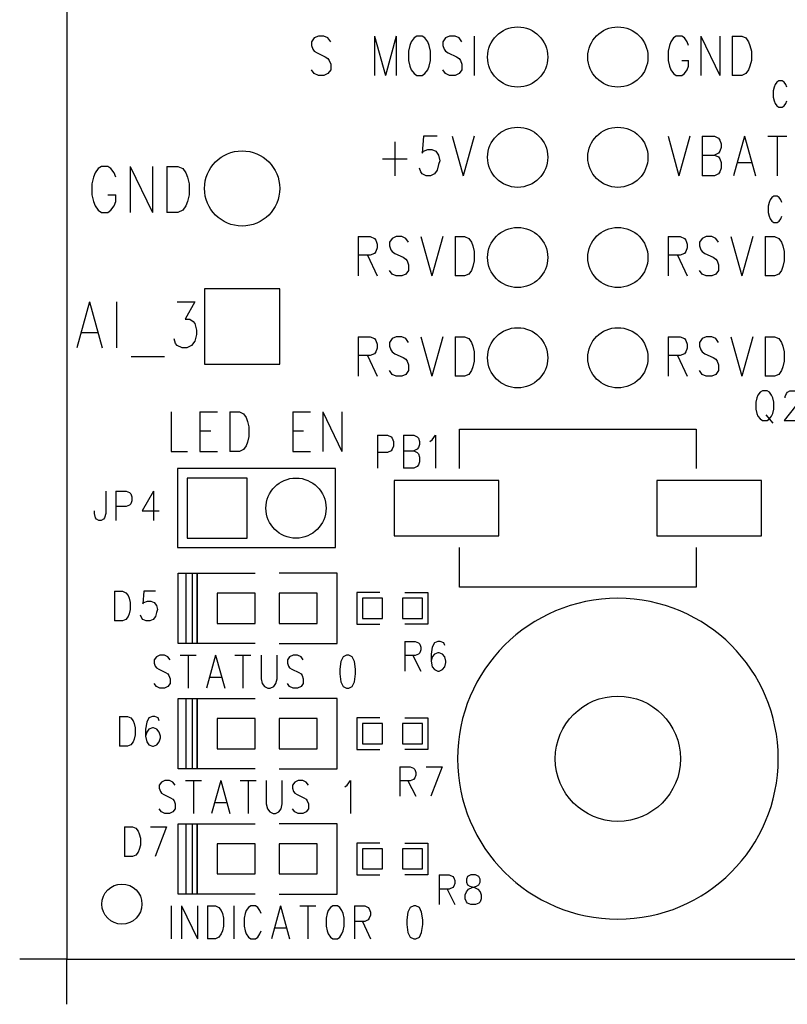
# Model space of a CAD drawing. Extents: x 2 to 38, y 4.3 to 27.6.
# Tile 10 of 25: x 21 to 24.2, y 11.1 to 15.2. Entities that reach past the tile are written whole.
import ezdxf

# ---------------------------------------------------------------- set-up
doc = ezdxf.new("R2010")
doc.units = 0
doc.layers.get('0').update_dxf_attribs({"linetype": 'CONTINUOUS'})
doc.layers.add('assy_t', color=3, linetype='CONTINUOUS')

# ---------------------------------------------------------------- blocks, each defined once
blk = doc.blocks.new('D18')
blk.add_lwpolyline([(-0.04232, -0.04232), (0.04232, -0.04232), (0.04232, 0.04232), (-0.04232, 0.04232)], close=True)
blk = doc.blocks.new('D19')
blk.add_circle((0, 0), 0.0847)
blk = doc.blocks.new('D29')
blk.add_lwpolyline([(-0.08041, -0.06348), (0.08041, -0.06348), (0.08041, 0.06348), (-0.08041, 0.06348)], close=True)
blk = doc.blocks.new('D384')
blk.add_circle((0, 0), 0.127)
blk = doc.blocks.new('D35')
blk.add_lwpolyline([(-0.12697, -0.12697), (0.12697, -0.12697), (0.12697, 0.12697), (-0.12697, 0.12697)], close=True)
blk = doc.blocks.new('D43')
blk.add_circle((0, 0), 0.1587)
blk = doc.blocks.new('D45')
blk.add_lwpolyline([(-0.15871, -0.15871), (0.15871, -0.15871), (0.15871, 0.15871), (-0.15871, 0.15871)], close=True)
blk = doc.blocks.new('D48')
blk.add_lwpolyline([(-0.22078, -0.11664), (0.22078, -0.11664), (0.22078, 0.11664), (-0.22078, 0.11664)], close=True)
blk = doc.blocks.new('D49')
blk.add_circle((0, 0), 0.2645)

msp = doc.modelspace()

# ---------------------------------------------------------------- linework, layer by layer
at = {"layer": 'assy_t', "color": 3}
for points in [[(21.204226, 11.244546), (31.361766, 11.244546), (31.361766, 20.978846), (21.204226, 20.978846), (21.204226, 11.244546)], [(22.318866, 15.118426), (22.307326, 15.134286), (22.290006, 15.142226), (22.266926, 15.142226), (22.249606, 15.134286), (22.238066, 15.118426), (22.238066, 15.102546), (22.243846, 15.086686), (22.249606, 15.078746), (22.261146, 15.070806), (22.295786, 15.054926), (22.307326, 15.047006), (22.313106, 15.039066), (22.318866, 15.023186), (22.318866, 14.999386), (22.307326, 14.983506), (22.290006, 14.975586), (22.266926, 14.975586), (22.249606, 14.983506), (22.238066, 14.999386)], [(22.503546, 15.142226), (22.503546, 14.975586)], [(22.503546, 15.142226), (22.549726, 14.975586)], [(22.595886, 15.142226), (22.549726, 14.975586)], [(22.595886, 15.142226), (22.595886, 14.975586)], [(22.682466, 15.142226), (22.670926, 15.134286), (22.659366, 15.118426), (22.653606, 15.102546), (22.647826, 15.078746), (22.647826, 15.039066), (22.653606, 15.015266), (22.659366, 14.999386), (22.670926, 14.983506), (22.682466, 14.975586), (22.705546, 14.975586), (22.717086, 14.983506), (22.728626, 14.999386), (22.734406, 15.015266), (22.740166, 15.039066), (22.740166, 15.078746), (22.734406, 15.102546), (22.728626, 15.118426), (22.717086, 15.134286), (22.705546, 15.142226), (22.682466, 15.142226)], [(22.872906, 15.118426), (22.861366, 15.134286), (22.844066, 15.142226), (22.820966, 15.142226), (22.803666, 15.134286), (22.792126, 15.118426), (22.792126, 15.102546), (22.797886, 15.086686), (22.803666, 15.078746), (22.815206, 15.070806), (22.849826, 15.054926), (22.861366, 15.047006), (22.867146, 15.039066), (22.872906, 15.023186), (22.872906, 14.999386), (22.861366, 14.983506), (22.844066, 14.975586), (22.820966, 14.975586), (22.803666, 14.983506), (22.792126, 14.999386)], [(22.924866, 15.142226), (22.924866, 14.975586)], [(23.830186, 15.102546), (23.824406, 15.118426), (23.812866, 15.134286), (23.801326, 15.142226), (23.778246, 15.142226), (23.766706, 15.134286), (23.755166, 15.118426), (23.749386, 15.102546), (23.743606, 15.078746), (23.743606, 15.039066), (23.749386, 15.015266), (23.755166, 14.999386), (23.766706, 14.983506), (23.778246, 14.975586), (23.801326, 14.975586), (23.812866, 14.983506), (23.824406, 14.999386), (23.830186, 15.015266), (23.830186, 15.039066)], [(23.882126, 15.142226), (23.882126, 14.975586)], [(23.882126, 15.142226), (23.962926, 14.975586)], [(23.962926, 15.142226), (23.962926, 14.975586)], [(24.014866, 15.142226), (24.014866, 14.975586)], [(24.014866, 15.142226), (24.055266, 15.142226), (24.072586, 15.134286), (24.084126, 15.118426), (24.089886, 15.102546), (24.095666, 15.078746), (24.095666, 15.039066), (24.089886, 15.015266), (24.084126, 14.999386), (24.072586, 14.983506), (24.055266, 14.975586), (24.014866, 14.975586)], [(23.801326, 15.039066), (23.830186, 15.039066)], [(24.245726, 14.926646), (24.241866, 14.937226), (24.234186, 14.947806), (24.226486, 14.953086), (24.211086, 14.953086), (24.203406, 14.947806), (24.195706, 14.937226), (24.191846, 14.926646), (24.188006, 14.910766), (24.188006, 14.884326), (24.191846, 14.868446), (24.195706, 14.857866), (24.203406, 14.847286), (24.211086, 14.842006), (24.226486, 14.842006), (24.234186, 14.847286), (24.241866, 14.857866), (24.245726, 14.868446)], [(22.769026, 14.719006), (22.711326, 14.719006), (22.705546, 14.647566), (22.711326, 14.655506), (22.728626, 14.663446), (22.745946, 14.663446), (22.763266, 14.655506), (22.774806, 14.639646), (22.780566, 14.615826), (22.774806, 14.599966), (22.769026, 14.576146), (22.757486, 14.560286), (22.740166, 14.552346), (22.722866, 14.552346), (22.705546, 14.560286), (22.699766, 14.568226), (22.694006, 14.584086)], [(22.832506, 14.719006), (22.878686, 14.552346)], [(22.924866, 14.719006), (22.878686, 14.552346)], [(23.743606, 14.719006), (23.789786, 14.552346)], [(23.835966, 14.719006), (23.789786, 14.552346)], [(23.887906, 14.719006), (23.887906, 14.552346)], [(23.887906, 14.719006), (23.939846, 14.719006), (23.957146, 14.711066), (23.962926, 14.703126), (23.968706, 14.687246), (23.968706, 14.671386), (23.962926, 14.655506), (23.957146, 14.647566), (23.939846, 14.639646)], [(24.066806, 14.719006), (24.020646, 14.552346)], [(24.066806, 14.719006), (24.112986, 14.552346)], [(24.164926, 14.719006), (24.245726, 14.719006)], [(24.205326, 14.719006), (24.205326, 14.552346)], [(22.590126, 14.695186), (22.590126, 14.552346)], [(23.887906, 14.639646), (23.939846, 14.639646), (23.957146, 14.631706), (23.962926, 14.623766), (23.968706, 14.607906), (23.968706, 14.584086), (23.962926, 14.568226), (23.957146, 14.560286), (23.939846, 14.552346), (23.887906, 14.552346)], [(21.411046, 14.545726), (21.404306, 14.564246), (21.390846, 14.582766), (21.377366, 14.592026), (21.350446, 14.592026), (21.336966, 14.582766), (21.323506, 14.564246), (21.316766, 14.545726)], [(21.471646, 14.592026), (21.471646, 14.397606)], [(21.471646, 14.592026), (21.565906, 14.397606)], [(21.565906, 14.592026), (21.565906, 14.397606)], [(21.626506, 14.592026), (21.626506, 14.397606)], [(21.626506, 14.592026), (21.673626, 14.592026), (21.693826, 14.582766), (21.707306, 14.564246), (21.714026, 14.545726)], [(22.538186, 14.623766), (22.642066, 14.623766)], [(24.037946, 14.607906), (24.095666, 14.607906)], [(21.316766, 14.545726), (21.310046, 14.517966), (21.310046, 14.471666), (21.316766, 14.443906), (21.323506, 14.425386), (21.336966, 14.406866), (21.350446, 14.397606), (21.377366, 14.397606), (21.390846, 14.406866), (21.404306, 14.425386), (21.411046, 14.443906), (21.411046, 14.471666)], [(21.714026, 14.545726), (21.720766, 14.517966), (21.720766, 14.471666), (21.714026, 14.443906), (21.707306, 14.425386), (21.693826, 14.406866), (21.673626, 14.397606), (21.626506, 14.397606)], [(21.377366, 14.471666), (21.411046, 14.471666)], [(24.224566, 14.439926), (24.220706, 14.450506), (24.213026, 14.461086), (24.205326, 14.466386), (24.189926, 14.466386), (24.182246, 14.461086), (24.174546, 14.450506), (24.170686, 14.439926), (24.166846, 14.424066), (24.166846, 14.397606), (24.170686, 14.381726), (24.174546, 14.371146), (24.182246, 14.360566), (24.189926, 14.355286), (24.205326, 14.355286), (24.213026, 14.360566), (24.220706, 14.371146), (24.224566, 14.381726)], [(22.434286, 14.295766), (22.434286, 14.129126)], [(22.434286, 14.295766), (22.486246, 14.295766)], [(22.486246, 14.295766), (22.503546, 14.287826), (22.509326, 14.279886), (22.515086, 14.264026), (22.515086, 14.248146), (22.509326, 14.232286), (22.503546, 14.224346), (22.486246, 14.216406)], [(22.647826, 14.271966), (22.636286, 14.287826), (22.618986, 14.295766), (22.595886, 14.295766), (22.578586, 14.287826), (22.567026, 14.271966), (22.567026, 14.256086), (22.572806, 14.240226), (22.578586, 14.232286), (22.590126, 14.224346), (22.624746, 14.208466), (22.636286, 14.200546), (22.642066, 14.192606), (22.647826, 14.176726), (22.647826, 14.152926), (22.636286, 14.137046), (22.618986, 14.129126), (22.595886, 14.129126), (22.578586, 14.137046), (22.567026, 14.152926)], [(22.699766, 14.295766), (22.745946, 14.129126)], [(22.792126, 14.295766), (22.745946, 14.129126)], [(22.844066, 14.295766), (22.844066, 14.129126)], [(22.844066, 14.295766), (22.884466, 14.295766), (22.901766, 14.287826), (22.913306, 14.271966), (22.919086, 14.256086), (22.924866, 14.232286), (22.924866, 14.192606), (22.919086, 14.168806), (22.913306, 14.152926), (22.901766, 14.137046), (22.884466, 14.129126), (22.844066, 14.129126)], [(23.743606, 14.295766), (23.743606, 14.129126)], [(23.743606, 14.295766), (23.795566, 14.295766), (23.812866, 14.287826), (23.818646, 14.279886), (23.824406, 14.264026), (23.824406, 14.248146), (23.818646, 14.232286), (23.812866, 14.224346), (23.795566, 14.216406), (23.743606, 14.216406)], [(23.957146, 14.271966), (23.945606, 14.287826), (23.928306, 14.295766), (23.905206, 14.295766), (23.887906, 14.287826), (23.876366, 14.271966), (23.876366, 14.256086), (23.882126, 14.240226), (23.887906, 14.232286), (23.899446, 14.224346), (23.934066, 14.208466), (23.945606, 14.200546), (23.951386, 14.192606), (23.957146, 14.176726), (23.957146, 14.152926), (23.945606, 14.137046), (23.928306, 14.129126), (23.905206, 14.129126), (23.887906, 14.137046), (23.876366, 14.152926)], [(24.009106, 14.295766), (24.055266, 14.129126)], [(24.101446, 14.295766), (24.055266, 14.129126)], [(24.153386, 14.295766), (24.153386, 14.129126)], [(24.153386, 14.295766), (24.193786, 14.295766), (24.211086, 14.287826), (24.222626, 14.271966), (24.228406, 14.256086), (24.234186, 14.232286), (24.234186, 14.192606), (24.228406, 14.168806), (24.222626, 14.152926), (24.211086, 14.137046), (24.193786, 14.129126), (24.153386, 14.129126)], [(22.486246, 14.216406), (22.434286, 14.216406)], [(22.474686, 14.216406), (22.515086, 14.129126)], [(23.784006, 14.216406), (23.824406, 14.129126)], [(21.300426, 14.020666), (21.246546, 13.826246)], [(21.300426, 14.020666), (21.354286, 13.826246)], [(21.414886, 14.020666), (21.414886, 13.826246)], [(21.670746, 14.020666), (21.744806, 14.020666), (21.704406, 13.946606), (21.724606, 13.946606), (21.738086, 13.937346), (21.744806, 13.928086), (21.751546, 13.900306), (21.751546, 13.881786), (21.744806, 13.854026), (21.731346, 13.835506), (21.711146, 13.826246), (21.690946, 13.826246), (21.670746, 13.835506), (21.664006, 13.844766), (21.657286, 13.863286)], [(21.266746, 13.891046), (21.334086, 13.891046)], [(22.434286, 13.872526), (22.434286, 13.705886)], [(22.434286, 13.872526), (22.486246, 13.872526)], [(22.486246, 13.872526), (22.503546, 13.864606), (22.509326, 13.856666), (22.515086, 13.840786), (22.515086, 13.824926), (22.509326, 13.809046), (22.503546, 13.801106), (22.486246, 13.793186)], [(22.647826, 13.848726), (22.636286, 13.864606), (22.618986, 13.872526), (22.595886, 13.872526), (22.578586, 13.864606), (22.567026, 13.848726), (22.567026, 13.832866), (22.572806, 13.816986), (22.578586, 13.809046), (22.590126, 13.801106), (22.624746, 13.785246), (22.636286, 13.777306), (22.642066, 13.769366), (22.647826, 13.753506), (22.647826, 13.729686), (22.636286, 13.713826), (22.618986, 13.705886), (22.595886, 13.705886), (22.578586, 13.713826), (22.567026, 13.729686)], [(22.699766, 13.872526), (22.745946, 13.705886)], [(22.792126, 13.872526), (22.745946, 13.705886)], [(22.844066, 13.872526), (22.844066, 13.705886)], [(22.844066, 13.872526), (22.884466, 13.872526), (22.901766, 13.864606), (22.913306, 13.848726), (22.919086, 13.832866), (22.924866, 13.809046), (22.924866, 13.769366), (22.919086, 13.745566), (22.913306, 13.729686), (22.901766, 13.713826), (22.884466, 13.705886), (22.844066, 13.705886)], [(23.743606, 13.872526), (23.743606, 13.705886)], [(23.743606, 13.872526), (23.795566, 13.872526), (23.812866, 13.864606), (23.818646, 13.856666), (23.824406, 13.840786), (23.824406, 13.824926), (23.818646, 13.809046), (23.812866, 13.801106), (23.795566, 13.793186), (23.743606, 13.793186)], [(23.957146, 13.848726), (23.945606, 13.864606), (23.928306, 13.872526), (23.905206, 13.872526), (23.887906, 13.864606), (23.876366, 13.848726), (23.876366, 13.832866), (23.882126, 13.816986), (23.887906, 13.809046), (23.899446, 13.801106), (23.934066, 13.785246), (23.945606, 13.777306), (23.951386, 13.769366), (23.957146, 13.753506), (23.957146, 13.729686), (23.945606, 13.713826), (23.928306, 13.705886), (23.905206, 13.705886), (23.887906, 13.713826), (23.876366, 13.729686)], [(24.009106, 13.872526), (24.055266, 13.705886)], [(24.101446, 13.872526), (24.055266, 13.705886)], [(24.153386, 13.872526), (24.153386, 13.705886)], [(24.153386, 13.872526), (24.193786, 13.872526), (24.211086, 13.864606), (24.222626, 13.848726), (24.228406, 13.832866), (24.234186, 13.809046), (24.234186, 13.769366), (24.228406, 13.745566), (24.222626, 13.729686), (24.211086, 13.713826), (24.193786, 13.705886), (24.153386, 13.705886)], [(21.475486, 13.789206), (21.616886, 13.789206)], [(22.486246, 13.793186), (22.434286, 13.793186)], [(22.474686, 13.793186), (22.515086, 13.705886)], [(23.784006, 13.793186), (23.824406, 13.705886)], [(24.142806, 13.644386), (24.133186, 13.638426), (24.123566, 13.626526), (24.118746, 13.614626), (24.113946, 13.596766), (24.113946, 13.567006), (24.118746, 13.549166), (24.123566, 13.537266), (24.133186, 13.525346), (24.142806, 13.519406), (24.162046, 13.519406), (24.171646, 13.525346), (24.181266, 13.537266), (24.186086, 13.549166), (24.190886, 13.567006), (24.190886, 13.596766), (24.186086, 13.614626), (24.181266, 13.626526), (24.171646, 13.638426), (24.162046, 13.644386), (24.142806, 13.644386)], [(24.238986, 13.614626), (24.238986, 13.620586), (24.243806, 13.632486), (24.248606, 13.638426), (24.258226, 13.644386), (24.277466, 13.644386), (24.287086, 13.638426), (24.291886, 13.632486), (24.296706, 13.620586), (24.296706, 13.608686), (24.291886, 13.596766), (24.282266, 13.578926), (24.234186, 13.519406), (24.301506, 13.519406)], [(21.644786, 13.555106), (21.644786, 13.388466), (21.714026, 13.388466)], [(21.765966, 13.555106), (21.765966, 13.388466)], [(21.765966, 13.555106), (21.841006, 13.555106)], [(21.892946, 13.555106), (21.892946, 13.388466)], [(21.892946, 13.555106), (21.933346, 13.555106), (21.950666, 13.547186), (21.962206, 13.531306), (21.967966, 13.515426), (21.973746, 13.491626), (21.973746, 13.451946), (21.967966, 13.428146), (21.962206, 13.412266), (21.950666, 13.396406), (21.933346, 13.388466), (21.892946, 13.388466)], [(22.158426, 13.555106), (22.158426, 13.388466)], [(22.158426, 13.555106), (22.233446, 13.555106)], [(22.285386, 13.555106), (22.285386, 13.388466)], [(22.285386, 13.555106), (22.366186, 13.388466)], [(22.366186, 13.555106), (22.366186, 13.388466)], [(24.157226, 13.543206), (24.186086, 13.507506)], [(21.765966, 13.475746), (21.812146, 13.475746)], [(22.158426, 13.475746), (22.204586, 13.475746)], [(22.862826, 13.315706), (22.862826, 13.482326), (23.862586, 13.482326), (23.862586, 13.315706)], [(22.516246, 13.457246), (22.516246, 13.318366)], [(22.516246, 13.457246), (22.559526, 13.457246), (22.573966, 13.450626), (22.578766, 13.444006), (22.583586, 13.430786), (22.583586, 13.410946), (22.578766, 13.397726), (22.573966, 13.391106), (22.559526, 13.384506), (22.516246, 13.384506)], [(22.626866, 13.457246), (22.626866, 13.318366)], [(22.626866, 13.457246), (22.670146, 13.457246), (22.684586, 13.450626), (22.689386, 13.444006), (22.694206, 13.430786), (22.694206, 13.417566), (22.689386, 13.404326), (22.684586, 13.397726), (22.670146, 13.391106)], [(22.737486, 13.430786), (22.747106, 13.437406), (22.761526, 13.457246), (22.761526, 13.318366)], [(21.765966, 13.388466), (21.841006, 13.388466)], [(22.158426, 13.388466), (22.233446, 13.388466)], [(22.626866, 13.391106), (22.670146, 13.391106), (22.684586, 13.384506), (22.689386, 13.377886), (22.694206, 13.364666), (22.694206, 13.344826), (22.689386, 13.331586), (22.684586, 13.324986), (22.670146, 13.318366), (22.626866, 13.318366)], [(22.338966, 13.315706), (21.672446, 13.315706), (21.672446, 12.982446), (22.338966, 12.982446), (22.338966, 13.315706)], [(21.368706, 13.221166), (21.368706, 13.125926), (21.363906, 13.108066), (21.359086, 13.102126), (21.349486, 13.096166), (21.339866, 13.096166), (21.330246, 13.102126), (21.325426, 13.108066), (21.320626, 13.125926), (21.320626, 13.137826)], [(21.412006, 13.221166), (21.412006, 13.096166)], [(21.412006, 13.221166), (21.455286, 13.221166), (21.469706, 13.215206), (21.474526, 13.209246), (21.479326, 13.197346), (21.479326, 13.179486), (21.474526, 13.167586), (21.469706, 13.161646), (21.455286, 13.155686), (21.412006, 13.155686)], [(21.570706, 13.221166), (21.522626, 13.137826), (21.594766, 13.137826)], [(21.570706, 13.221166), (21.570706, 13.096166)], [(23.862586, 12.982446), (23.862586, 12.815826), (22.862826, 12.815826), (22.862826, 12.982446)], [(21.733266, 12.577706), (21.674026, 12.577706), (21.674026, 12.873966), (21.733266, 12.873966), (21.733266, 12.577706)], [(21.754426, 12.577706), (21.707886, 12.577706), (21.707886, 12.873966), (21.754426, 12.873966), (21.754426, 12.577706)], [(21.999906, 12.577706), (21.754426, 12.577706), (21.754426, 12.873966), (21.999906, 12.873966)], [(22.101486, 12.577706), (22.346946, 12.577706), (22.346946, 12.873966), (22.101486, 12.873966)], [(21.405266, 12.797926), (21.405266, 12.672946)], [(21.405266, 12.797926), (21.438926, 12.797926), (21.453366, 12.791966), (21.462986, 12.780066), (21.467786, 12.768166), (21.472606, 12.750306), (21.472606, 12.720546), (21.467786, 12.702706), (21.462986, 12.690786), (21.453366, 12.678886), (21.438926, 12.672946), (21.405266, 12.672946)], [(21.578406, 12.797926), (21.530306, 12.797926), (21.525506, 12.744366), (21.530306, 12.750306), (21.544746, 12.756266), (21.559166, 12.756266), (21.573606, 12.750306), (21.583206, 12.738406), (21.588026, 12.720546), (21.583206, 12.708646), (21.578406, 12.690786), (21.568786, 12.678886), (21.554366, 12.672946), (21.539926, 12.672946), (21.525506, 12.678886), (21.520686, 12.684846), (21.515886, 12.696746)], [(22.526826, 12.792486), (22.429766, 12.792486), (22.429766, 12.659186), (22.526826, 12.659186)], [(22.632626, 12.792486), (22.729686, 12.792486), (22.729686, 12.659186), (22.632626, 12.659186)], [(22.632626, 12.586306), (22.632626, 12.461326)], [(22.632626, 12.586306), (22.675926, 12.586306), (22.690346, 12.580366), (22.695166, 12.574406), (22.699966, 12.562506), (22.699966, 12.550606), (22.695166, 12.538706), (22.690346, 12.532746), (22.675926, 12.526786), (22.632626, 12.526786)], [(22.800966, 12.568446), (22.796166, 12.580366), (22.781726, 12.586306), (22.772106, 12.586306), (22.757686, 12.580366), (22.748066, 12.562506), (22.743246, 12.532746), (22.743246, 12.502986), (22.748066, 12.479186), (22.757686, 12.467286), (22.772106, 12.461326), (22.776926, 12.461326), (22.791346, 12.467286), (22.800966, 12.479186), (22.805766, 12.497026), (22.805766, 12.502986), (22.800966, 12.520846), (22.791346, 12.532746), (22.776926, 12.538706), (22.772106, 12.538706), (22.757686, 12.532746), (22.748066, 12.520846), (22.743246, 12.502986)], [(21.640446, 12.508286), (21.630826, 12.521506), (21.616406, 12.528126), (21.597166, 12.528126), (21.582726, 12.521506), (21.573106, 12.508286), (21.573106, 12.495046), (21.577926, 12.481826), (21.582726, 12.475206), (21.592346, 12.468606), (21.621206, 12.455366), (21.630826, 12.448766), (21.635646, 12.442146), (21.640446, 12.428926), (21.640446, 12.409086), (21.630826, 12.395866), (21.616406, 12.389246), (21.597166, 12.389246), (21.582726, 12.395866), (21.573106, 12.409086)], [(21.683726, 12.528126), (21.751066, 12.528126)], [(21.717406, 12.528126), (21.717406, 12.389246)], [(21.832826, 12.528126), (21.794346, 12.389246)], [(21.832826, 12.528126), (21.871306, 12.389246)], [(21.914586, 12.528126), (21.981926, 12.528126)], [(21.948246, 12.528126), (21.948246, 12.389246)], [(22.025206, 12.528126), (22.025206, 12.428926), (22.030006, 12.409086), (22.039626, 12.395866), (22.054066, 12.389246), (22.063686, 12.389246), (22.078106, 12.395866), (22.087726, 12.409086), (22.092526, 12.428926), (22.092526, 12.528126)], [(22.203146, 12.508286), (22.193526, 12.521506), (22.179106, 12.528126), (22.159866, 12.528126), (22.145446, 12.521506), (22.135826, 12.508286), (22.135826, 12.495046), (22.140626, 12.481826), (22.145446, 12.475206), (22.155066, 12.468606), (22.183906, 12.455366), (22.193526, 12.448766), (22.198346, 12.442146), (22.203146, 12.428926), (22.203146, 12.409086), (22.193526, 12.395866), (22.179106, 12.389246), (22.159866, 12.389246), (22.145446, 12.395866), (22.135826, 12.409086)], [(22.385906, 12.528126), (22.371486, 12.521506), (22.361866, 12.501666), (22.357046, 12.468606), (22.357046, 12.448766), (22.361866, 12.415686), (22.371486, 12.395866), (22.385906, 12.389246), (22.395526, 12.389246), (22.409966, 12.395866), (22.419586, 12.415686), (22.424386, 12.448766), (22.424386, 12.468606), (22.419586, 12.501666), (22.409966, 12.521506), (22.395526, 12.528126), (22.385906, 12.528126)], [(22.666306, 12.526786), (22.699966, 12.461326)], [(21.808786, 12.435526), (21.856866, 12.435526)], [(21.733266, 12.048666), (21.674026, 12.048666), (21.674026, 12.344946), (21.733266, 12.344946), (21.733266, 12.048666)], [(21.754426, 12.048666), (21.707886, 12.048666), (21.707886, 12.344946), (21.754426, 12.344946), (21.754426, 12.048666)], [(21.999906, 12.048666), (21.754426, 12.048666), (21.754426, 12.344946), (21.999906, 12.344946)], [(22.101486, 12.048666), (22.346946, 12.048666), (22.346946, 12.344946), (22.101486, 12.344946)], [(21.426426, 12.268886), (21.426426, 12.143906)], [(21.426426, 12.268886), (21.460086, 12.268886), (21.474526, 12.262926), (21.484146, 12.251026), (21.488946, 12.239126), (21.493766, 12.221266), (21.493766, 12.191506), (21.488946, 12.173666), (21.484146, 12.161766), (21.474526, 12.149846), (21.460086, 12.143906), (21.426426, 12.143906)], [(21.594766, 12.251026), (21.589946, 12.262926), (21.575526, 12.268886), (21.565906, 12.268886), (21.551466, 12.262926), (21.541846, 12.245086), (21.537046, 12.215326), (21.537046, 12.185566), (21.541846, 12.161766), (21.551466, 12.149846), (21.565906, 12.143906), (21.570706, 12.143906), (21.585146, 12.149846), (21.594766, 12.161766), (21.599566, 12.179606), (21.599566, 12.185566), (21.594766, 12.203426), (21.585146, 12.215326), (21.570706, 12.221266), (21.565906, 12.221266), (21.551466, 12.215326), (21.541846, 12.203426), (21.537046, 12.185566)], [(22.526826, 12.263466), (22.429766, 12.263466), (22.429766, 12.130146), (22.526826, 12.130146)], [(22.632626, 12.263466), (22.729686, 12.263466), (22.729686, 12.130146), (22.632626, 12.130146)], [(22.611466, 12.057266), (22.611466, 11.932286)], [(22.611466, 12.057266), (22.654766, 12.057266), (22.669186, 12.051326), (22.674006, 12.045366), (22.678806, 12.033466), (22.678806, 12.021566), (22.674006, 12.009666), (22.669186, 12.003706), (22.654766, 11.997746), (22.611466, 11.997746)], [(22.722086, 12.057266), (22.789426, 12.057266)], [(22.789426, 12.057266), (22.741326, 11.932286)], [(21.662086, 11.979246), (21.652466, 11.992466), (21.638046, 11.999086), (21.618806, 11.999086), (21.604386, 11.992466), (21.594766, 11.979246), (21.594766, 11.966006), (21.599566, 11.952786), (21.604386, 11.946166), (21.614006, 11.939566), (21.642846, 11.926326), (21.652466, 11.919726), (21.657286, 11.913106), (21.662086, 11.899886), (21.662086, 11.880046), (21.652466, 11.866826), (21.638046, 11.860206), (21.618806, 11.860206), (21.604386, 11.866826), (21.594766, 11.880046)], [(21.705366, 11.999086), (21.772706, 11.999086)], [(21.739046, 11.999086), (21.739046, 11.860206)], [(21.854466, 11.999086), (21.815986, 11.860206)], [(21.854466, 11.999086), (21.892946, 11.860206)], [(21.936226, 11.999086), (22.003566, 11.999086)], [(21.969886, 11.999086), (21.969886, 11.860206)], [(22.046846, 11.999086), (22.046846, 11.899886), (22.051646, 11.880046), (22.061266, 11.866826), (22.075706, 11.860206), (22.085326, 11.860206), (22.099746, 11.866826), (22.109366, 11.880046), (22.114186, 11.899886), (22.114186, 11.999086)], [(22.224786, 11.979246), (22.215186, 11.992466), (22.200746, 11.999086), (22.181506, 11.999086), (22.167086, 11.992466), (22.157466, 11.979246), (22.157466, 11.966006), (22.162266, 11.952786), (22.167086, 11.946166), (22.176706, 11.939566), (22.205566, 11.926326), (22.215186, 11.919726), (22.219986, 11.913106), (22.224786, 11.899886), (22.224786, 11.880046), (22.215186, 11.866826), (22.200746, 11.860206), (22.181506, 11.860206), (22.167086, 11.866826), (22.157466, 11.880046)], [(22.378706, 11.972626), (22.388306, 11.979246), (22.402746, 11.999086), (22.402746, 11.860206)], [(22.645146, 11.997746), (22.678806, 11.932286)], [(21.830426, 11.906486), (21.878506, 11.906486)], [(21.733266, 11.519646), (21.674026, 11.519646), (21.674026, 11.815906), (21.733266, 11.815906), (21.733266, 11.519646)], [(21.754426, 11.519646), (21.707886, 11.519646), (21.707886, 11.815906), (21.754426, 11.815906), (21.754426, 11.519646)], [(21.999906, 11.519646), (21.754426, 11.519646), (21.754426, 11.815906), (21.999906, 11.815906)], [(22.101486, 11.519646), (22.346946, 11.519646), (22.346946, 11.815906), (22.101486, 11.815906)], [(21.447586, 11.803326), (21.447586, 11.678346)], [(21.447586, 11.803326), (21.481246, 11.803326), (21.495686, 11.797386), (21.505306, 11.785486), (21.510106, 11.773566), (21.514926, 11.755726), (21.514926, 11.725966), (21.510106, 11.708106), (21.505306, 11.696206), (21.495686, 11.684306), (21.481246, 11.678346), (21.447586, 11.678346)], [(21.558206, 11.803326), (21.625546, 11.803326)], [(21.625546, 11.803326), (21.577446, 11.678346)], [(22.526826, 11.734426), (22.429766, 11.734426), (22.429766, 11.601126), (22.526826, 11.601126)], [(22.632626, 11.734426), (22.729686, 11.734426), (22.729686, 11.601126), (22.632626, 11.601126)], [(22.776526, 11.600186), (22.776526, 11.475206)], [(22.776526, 11.600186), (22.819826, 11.600186), (22.834246, 11.594226), (22.839066, 11.588286), (22.843866, 11.576386), (22.843866, 11.564466), (22.839066, 11.552566), (22.834246, 11.546626), (22.819826, 11.540666), (22.776526, 11.540666)], [(22.911206, 11.600186), (22.896766, 11.594226), (22.891966, 11.582326), (22.891966, 11.570426), (22.896766, 11.558526), (22.906386, 11.552566), (22.925626, 11.546626), (22.940046, 11.540666), (22.949666, 11.528766), (22.954486, 11.516866), (22.954486, 11.499006), (22.949666, 11.487106), (22.944866, 11.481146), (22.930426, 11.475206), (22.911206, 11.475206), (22.896766, 11.481146), (22.891966, 11.487106), (22.887146, 11.499006), (22.887146, 11.516866), (22.891966, 11.528766), (22.901586, 11.540666), (22.916006, 11.546626), (22.935246, 11.552566), (22.944866, 11.558526), (22.949666, 11.570426), (22.949666, 11.582326), (22.944866, 11.594226), (22.930426, 11.600186), (22.911206, 11.600186)], [(22.810206, 11.540666), (22.843866, 11.475206)], [(21.645066, 11.470046), (21.645066, 11.331166)], [(21.688346, 11.470046), (21.688346, 11.331166)], [(21.688346, 11.470046), (21.755686, 11.331166)], [(21.755686, 11.470046), (21.755686, 11.331166)], [(21.798966, 11.470046), (21.798966, 11.331166)], [(21.798966, 11.470046), (21.832626, 11.470046), (21.847066, 11.463426), (21.856686, 11.450206), (21.861486, 11.436966), (21.866306, 11.417126), (21.866306, 11.384066), (21.861486, 11.364226), (21.856686, 11.351006), (21.847066, 11.337786), (21.832626, 11.331166), (21.798966, 11.331166)], [(21.909586, 11.470046), (21.909586, 11.331166)], [(22.025006, 11.436966), (22.020206, 11.450206), (22.010586, 11.463426), (22.000966, 11.470046), (21.981726, 11.470046), (21.972106, 11.463426), (21.962486, 11.450206), (21.957686, 11.436966), (21.952866, 11.417126), (21.952866, 11.384066), (21.957686, 11.364226), (21.962486, 11.351006), (21.972106, 11.337786), (21.981726, 11.331166), (22.000966, 11.331166), (22.010586, 11.337786), (22.020206, 11.351006), (22.025006, 11.364226)], [(22.106766, 11.470046), (22.068286, 11.331166)], [(22.106766, 11.470046), (22.145246, 11.331166)], [(22.188526, 11.470046), (22.255866, 11.470046)], [(22.222206, 11.470046), (22.222206, 11.331166)], [(22.328006, 11.470046), (22.318386, 11.463426), (22.308766, 11.450206), (22.303966, 11.436966), (22.299146, 11.417126), (22.299146, 11.384066), (22.303966, 11.364226), (22.308766, 11.351006), (22.318386, 11.337786), (22.328006, 11.331166), (22.347246, 11.331166), (22.356866, 11.337786), (22.366486, 11.351006), (22.371286, 11.364226), (22.376106, 11.384066), (22.376106, 11.417126), (22.371286, 11.436966), (22.366486, 11.450206), (22.356866, 11.463426), (22.347246, 11.470046), (22.328006, 11.470046)], [(22.419386, 11.470046), (22.419386, 11.331166)], [(22.419386, 11.470046), (22.462666, 11.470046), (22.477106, 11.463426), (22.481906, 11.456806), (22.486726, 11.443586), (22.486726, 11.430366), (22.481906, 11.417126), (22.477106, 11.410526), (22.462666, 11.403906), (22.419386, 11.403906)], [(22.669466, 11.470046), (22.655046, 11.463426), (22.645426, 11.443586), (22.640626, 11.410526), (22.640626, 11.390686), (22.645426, 11.357626), (22.655046, 11.337786), (22.669466, 11.331166), (22.679086, 11.331166), (22.693526, 11.337786), (22.703146, 11.357626), (22.707946, 11.390686), (22.707946, 11.410526), (22.703146, 11.443586), (22.693526, 11.463426), (22.679086, 11.470046), (22.669466, 11.470046)], [(22.453046, 11.403906), (22.486726, 11.331166)], [(22.082726, 11.377466), (22.130826, 11.377466)], [(21.204226, 11.054086), (21.204226, 11.244546), (21.005306, 11.244546)]]:
    msp.add_lwpolyline(points, dxfattribs=at)
msp.add_lwpolyline([(24.209166, 12.091006), (24.209166, 12.091006), (24.209166, 12.091006, 1), (22.854846, 12.091006), (22.854846, 12.091006), (22.854846, 12.091006, 1), (24.209166, 12.091006), (24.209166, 12.091006)], format="xyb", dxfattribs=at)

# ---------------------------------------------------------------- block references
at = {"layer": 'assy_t'}
for name, p in [('D384', (23.108766, 15.053606)), ('D384', (23.532006, 15.053606)), ('D384', (23.108766, 14.630386)), ('D384', (23.532006, 14.630386)), ('D43', (21.944886, 14.498746)), ('D384', (23.108766, 14.207146)), ('D384', (23.532006, 14.207146)), ('D45', (21.944886, 13.915546)), ('D384', (23.108766, 13.783926)), ('D384', (23.532006, 13.783926)), ('D35', (21.839086, 13.149066)), ('D384', (22.172326, 13.149066)), ('D48', (22.807846, 13.149066)), ('D48', (23.917566, 13.149066)), ('D29', (21.919486, 12.725846)), ('D29', (22.181886, 12.725846)), ('D18', (22.495086, 12.725846)), ('D18', (22.664386, 12.725846)), ('D49', (23.532006, 12.091006)), ('D29', (21.919486, 12.196806)), ('D29', (22.181886, 12.196806)), ('D18', (22.495086, 12.196806)), ('D18', (22.664386, 12.196806)), ('D29', (21.919486, 11.667766)), ('D29', (22.181886, 11.667766)), ('D18', (22.495086, 11.667766)), ('D18', (22.664386, 11.667766)), ('D19', (21.437006, 11.477306))]:
    msp.add_blockref(name, p, dxfattribs=at)

doc.saveas('drawing.dxf')
